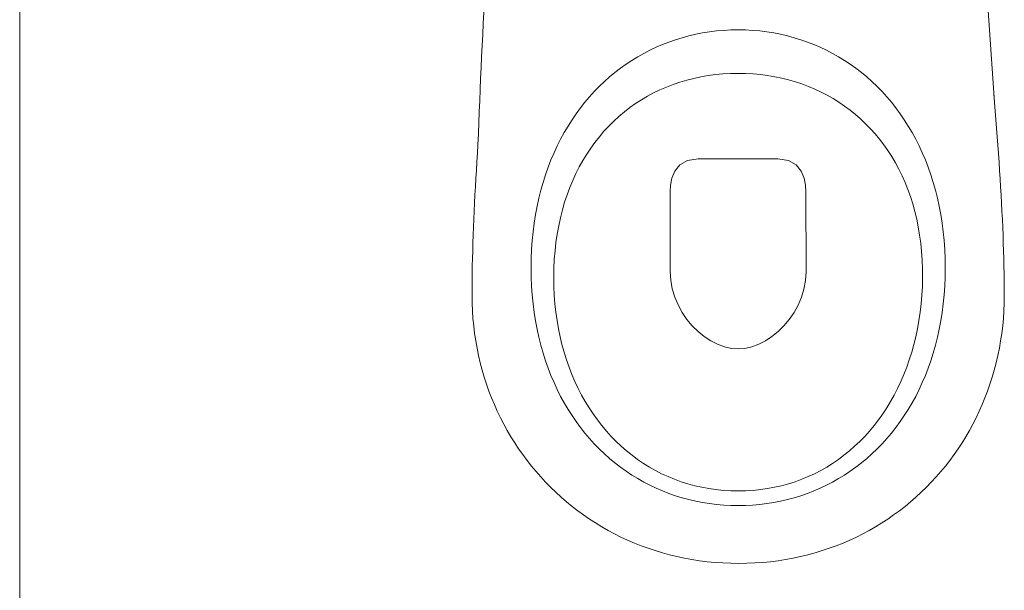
# Model space of a CAD drawing. Header units: inches. Extents: x 27484 to 71626, y -45113 to 39.
# Tile 230 of 256: x 34131 to 34198, y -22978 to -22939. Entities that reach past the tile are written whole.
import ezdxf

# ---------------------------------------------------------------- set-up
doc = ezdxf.new("R2010")
doc.units = ezdxf.units.IN
doc.header["$LTSCALE"] = 50
doc.header["$MEASUREMENT"] = 0
doc.layers.add('A-ARMATURA', color=45, linetype='Continuous', lineweight=5)
doc.layers.add('A-SCIANY', color=5, linetype='Continuous', lineweight=18)

# ---------------------------------------------------------------- blocks, each defined once
blk = doc.blocks.new('A$C04280096')
at = {"layer": 'A-ARMATURA'}
for p, q in [((-28.73, -312.16), (-33.34, -313.23)), ((-24.06, -311.25), (-28.73, -312.16)), ((-19.35, -310.5), (-24.06, -311.25)), ((-14.58, -309.92), (-19.35, -310.5)), ((-9.76, -309.5), (-14.58, -309.92)), ((-4.9, -309.25), (-9.76, -309.5)), ((0, -309.16), (-4.9, -309.25)), ((4.9, -309.25), (0, -309.16)), ((9.76, -309.5), (4.9, -309.25)), ((14.58, -309.92), (9.76, -309.5)), ((19.35, -310.5), (14.58, -309.92)), ((24.06, -311.25), (19.35, -310.5)), ((28.73, -312.16), (24.06, -311.25)), ((33.34, -313.23), (28.73, -312.16)), ((-51.17, -319.07), (-55.46, -320.92)), ((-46.81, -317.38), (-51.17, -319.07)), ((-42.38, -315.84), (-46.81, -317.38)), ((-37.89, -314.45), (-42.38, -315.84)), ((-33.34, -313.23), (-37.89, -314.45)), ((37.89, -314.45), (33.34, -313.23)), ((42.38, -315.84), (37.89, -314.45)), ((46.81, -317.38), (42.38, -315.84)), ((51.17, -319.07), (46.81, -317.38)), ((55.46, -320.92), (51.17, -319.07)), ((-63.82, -325.07), (-67.89, -327.36)), ((-59.68, -322.92), (-63.82, -325.07)), ((-55.46, -320.92), (-59.68, -322.92)), ((59.68, -322.92), (55.46, -320.92)), ((63.82, -325.07), (59.68, -322.92)), ((67.89, -327.36), (63.82, -325.07)), ((-75.77, -332.39), (-79.59, -335.12)), ((-71.87, -329.8), (-75.77, -332.39)), ((-67.89, -327.36), (-71.87, -329.8)), ((71.87, -329.8), (67.89, -327.36)), ((75.77, -332.39), (71.87, -329.8)), ((79.59, -335.12), (75.77, -332.39)), ((-83.31, -338), (-86.95, -341.01)), ((-79.59, -335.12), (-83.31, -338)), ((-15.02, -339.41), (-19.9, -340.03)), ((-10.08, -338.96), (-15.02, -339.41)), ((-5.07, -338.68), (-10.08, -338.96)), ((0, -338.59), (-5.07, -338.68)), ((5.19, -338.69), (0, -338.59)), ((10.32, -338.97), (5.19, -338.69)), ((15.37, -339.45), (10.32, -338.97)), ((20.35, -340.1), (15.37, -339.45)), ((83.31, -338), (79.59, -335.12)), ((86.95, -341.01), (83.31, -338)), ((-90.49, -344.16), (-93.93, -347.45)), ((-86.95, -341.01), (-90.49, -344.16)), ((-43.15, -345.76), (-47.56, -347.41)), ((-38.66, -344.28), (-43.15, -345.76)), ((-34.09, -342.96), (-38.66, -344.28)), ((-29.43, -341.81), (-34.09, -342.96)), ((-24.7, -340.84), (-29.43, -341.81)), ((-19.9, -340.03), (-24.7, -340.84)), ((25.25, -340.95), (20.35, -340.1)), ((30.07, -341.97), (25.25, -340.95)), ((34.81, -343.17), (30.07, -341.97)), ((39.46, -344.55), (34.81, -343.17)), ((44.03, -346.11), (39.46, -344.55)), ((48.5, -347.84), (44.03, -346.11)), ((90.49, -344.16), (86.95, -341.01)), ((93.93, -347.45), (90.49, -344.16)), ((-173.36, -358.21), (-172.87, -352.37)), ((-97.27, -350.88), (-100.5, -354.44)), ((-93.93, -347.45), (-97.27, -350.88)), ((-56.1, -351.2), (-60.22, -353.34)), ((-51.87, -349.23), (-56.1, -351.2)), ((-47.56, -347.41), (-51.87, -349.23)), ((52.88, -349.74), (48.5, -347.84)), ((57.15, -351.81), (52.88, -349.74)), ((61.33, -354.05), (57.15, -351.81)), ((97.27, -350.88), (93.93, -347.45)), ((100.5, -354.44), (97.27, -350.88)), ((-173.83, -364.03), (-173.36, -358.21)), ((-103.63, -358.14), (-106.66, -361.96)), ((-100.5, -354.44), (-103.63, -358.14)), ((-68.18, -358.09), (-72.01, -360.7)), ((-64.25, -355.64), (-68.18, -358.09)), ((-60.22, -353.34), (-64.25, -355.64)), ((65.4, -356.46), (61.33, -354.05)), ((69.37, -359.03), (65.4, -356.46)), ((73.22, -361.76), (69.37, -359.03)), ((103.63, -358.14), (100.5, -354.44)), ((106.66, -361.96), (103.63, -358.14)), ((-174.29, -369.84), (-173.83, -364.03)), ((-109.57, -365.92), (-112.36, -370)), ((-106.66, -361.96), (-109.57, -365.92)), ((-75.72, -363.46), (-79.33, -366.37)), ((-72.01, -360.7), (-75.72, -363.46)), ((76.96, -364.64), (73.22, -361.76)), ((80.59, -367.69), (76.96, -364.64)), ((109.57, -365.92), (106.66, -361.96)), ((112.36, -370), (109.57, -365.92)), ((-174.74, -375.62), (-174.29, -369.84)), ((-112.36, -370), (-115.04, -374.21)), ((-86.19, -372.63), (-89.45, -375.99)), ((-82.82, -369.43), (-86.19, -372.63)), ((-79.33, -366.37), (-82.82, -369.43)), ((84.09, -370.89), (80.59, -367.69)), ((87.47, -374.25), (84.09, -370.89)), ((115.04, -374.21), (112.36, -370)), ((-175.17, -381.39), (-174.74, -375.62)), ((-117.6, -378.55), (-120.03, -383.01)), ((-115.04, -374.21), (-117.6, -378.55)), ((-92.58, -379.48), (-95.59, -383.12)), ((-89.45, -375.99), (-92.58, -379.48)), ((90.73, -377.76), (87.47, -374.25)), ((93.86, -381.42), (90.73, -377.76)), ((117.6, -378.55), (115.04, -374.21)), ((120.03, -383.01), (117.6, -378.55)), ((-175.6, -387.13), (-175.17, -381.39)), ((-120.03, -383.01), (-122.34, -387.59)), ((-95.59, -383.12), (-98.46, -386.9)), ((96.85, -385.22), (93.86, -381.42)), ((99.71, -389.17), (96.85, -385.22)), ((122.34, -387.59), (120.03, -383.01)), ((-176, -392.84), (-175.6, -387.13)), ((-124.52, -392.3), (-126.57, -397.12)), ((-122.34, -387.59), (-124.52, -392.3)), ((-101.21, -390.81), (-103.82, -394.86)), ((-98.46, -386.9), (-101.21, -390.81)), ((102.43, -393.27), (99.71, -389.17)), ((124.52, -392.3), (122.34, -387.59)), ((126.57, -397.12), (124.52, -392.3)), ((175.96, -386.92), (176.34, -392.64)), ((176.34, -392.64), (176.7, -398.34)), ((-176.77, -404.18), (-176.4, -398.53)), ((-176.4, -398.53), (-176, -392.84)), ((-126.57, -397.12), (-128.49, -402.06)), ((-106.29, -399.05), (-108.62, -403.37)), ((-103.82, -394.86), (-106.29, -399.05)), ((-34.11, -397.56), (-39.28, -400.49)), ((-26.84, -396.45), (-34.11, -397.56)), ((-2.06, -396.45), (-26.84, -396.45)), ((26.95, -396.45), (-2.06, -396.45)), ((34.23, -397.56), (26.95, -396.45)), ((39.4, -400.49), (34.23, -397.56)), ((105.01, -397.5), (102.43, -393.27)), ((107.45, -401.88), (105.01, -397.5)), ((128.49, -402.06), (126.57, -397.12)), ((176.7, -398.34), (177.04, -404.01)), ((-177.13, -409.8), (-176.77, -404.18)), ((-128.49, -402.06), (-130.27, -407.12)), ((-108.62, -403.37), (-110.8, -407.82)), ((-42.7, -404.65), (-44.69, -409.42)), ((-39.28, -400.49), (-42.7, -404.65)), ((42.81, -404.62), (39.4, -400.49)), ((44.81, -409.36), (42.81, -404.62)), ((109.74, -406.39), (107.45, -401.88)), ((130.27, -407.12), (128.49, -402.06)), ((177.04, -404.01), (177.37, -409.64)), ((-177.47, -415.39), (-177.13, -409.8)), ((-131.9, -412.29), (-133.4, -417.57)), ((-130.27, -407.12), (-131.9, -412.29)), ((-112.84, -412.39), (-114.73, -417.1)), ((-110.8, -407.82), (-112.84, -412.39)), ((-44.69, -409.42), (-45.63, -414.21)), ((45.75, -414.09), (44.81, -409.36)), ((111.87, -411.04), (109.74, -406.39)), ((113.86, -415.82), (111.87, -411.04)), ((131.9, -412.29), (130.27, -407.12)), ((133.4, -417.57), (131.9, -412.29)), ((177.37, -409.64), (177.68, -415.24)), ((-177.79, -420.94), (-177.47, -415.39)), ((-133.4, -417.57), (-134.75, -422.97)), ((-114.73, -417.1), (-116.46, -421.93)), ((-45.84, -418.41), (-45.97, -472.78)), ((-45.63, -414.21), (-45.84, -418.41)), ((45.97, -418.21), (45.75, -414.09)), ((45.97, -472.5), (45.97, -418.21)), ((115.69, -420.74), (113.86, -415.82)), ((134.75, -422.97), (133.4, -417.57)), ((177.68, -415.24), (177.98, -420.8)), ((-178.1, -426.45), (-177.79, -420.94)), ((-134.75, -422.97), (-135.95, -428.48)), ((-116.46, -421.93), (-118.04, -426.88)), ((117.36, -425.78), (115.69, -420.74)), ((118.86, -430.95), (117.36, -425.78)), ((135.95, -428.48), (134.75, -422.97)), ((177.98, -420.8), (178.26, -426.32)), ((-178.64, -437.34), (-178.38, -431.91)), ((-178.38, -431.91), (-178.1, -426.45)), ((-135.95, -428.48), (-137, -434.1)), ((-119.46, -431.95), (-120.71, -437.15)), ((-118.04, -426.88), (-119.46, -431.95)), ((120.2, -436.25), (118.86, -430.95)), ((137, -434.1), (135.95, -428.48)), ((178.26, -426.32), (178.52, -431.8)), ((178.52, -431.8), (178.76, -437.24)), ((-178.89, -442.71), (-178.64, -437.34)), ((-137, -434.1), (-137.9, -439.82)), ((-120.71, -437.15), (-121.8, -442.46)), ((121.37, -441.67), (120.2, -436.25)), ((137.9, -439.82), (137, -434.1)), ((178.76, -437.24), (178.98, -442.63)), ((-179.1, -448.04), (-178.89, -442.71)), ((-138.64, -445.65), (-139.22, -451.58)), ((-137.9, -439.82), (-138.64, -445.65)), ((-121.8, -442.46), (-122.72, -447.88)), ((122.37, -447.21), (121.37, -441.67)), ((138.64, -445.65), (137.9, -439.82)), ((139.22, -451.58), (138.64, -445.65)), ((178.98, -442.63), (179.18, -447.97)), ((-179.3, -453.32), (-179.1, -448.04)), ((-139.22, -451.58), (-139.64, -457.62)), ((-122.72, -447.88), (-123.47, -453.42)), ((123.2, -452.88), (122.37, -447.21)), ((139.64, -457.62), (139.22, -451.58)), ((179.18, -447.97), (179.36, -453.26)), ((-179.62, -463.72), (-179.47, -458.55)), ((-179.47, -458.55), (-179.3, -453.32)), ((-139.64, -457.62), (-139.89, -463.76)), ((-124.05, -459.07), (-124.44, -464.83)), ((-123.47, -453.42), (-124.05, -459.07)), ((123.84, -458.66), (123.2, -452.88)), ((124.31, -464.55), (123.84, -458.66)), ((139.89, -463.76), (139.64, -457.62)), ((179.36, -453.26), (179.52, -458.49)), ((179.52, -458.49), (179.65, -463.67)), ((-179.74, -468.83), (-179.62, -463.72)), ((-139.89, -463.76), (-139.97, -469.99)), ((-124.44, -464.83), (-124.66, -470.71)), ((124.59, -470.56), (124.31, -464.55)), ((139.97, -469.99), (139.89, -463.76)), ((179.65, -463.67), (179.76, -468.8)), ((-179.84, -473.89), (-179.74, -468.83)), ((-139.97, -469.99), (-139.89, -476.23)), ((-139.97, -469.99), (-139.97, -469.99)), ((-124.66, -470.71), (-124.69, -476.68)), ((45.6, -478.45), (45.97, -472.5)), ((45.97, -472.5), (45.97, -472.5)), ((124.69, -476.68), (124.59, -470.56)), ((139.89, -476.23), (139.97, -469.99)), ((139.97, -469.99), (139.97, -469.99)), ((179.76, -468.8), (179.85, -473.86)), ((-179.95, -483.81), (-179.91, -478.88)), ((-179.91, -478.88), (-179.84, -473.89)), ((-139.89, -476.23), (-139.64, -482.37)), ((-124.69, -476.68), (-124.54, -482.67)), ((-124.69, -476.68), (-124.69, -476.68)), ((-45.97, -472.78), (-45.58, -478.69)), ((-45.58, -478.69), (-44.5, -484.45)), ((44.55, -484.25), (45.6, -478.45)), ((124.6, -482.67), (124.69, -476.68)), ((124.69, -476.68), (124.69, -476.68)), ((139.64, -482.37), (139.89, -476.23)), ((179.85, -473.86), (179.92, -478.86)), ((179.92, -478.86), (179.95, -483.8)), ((-179.97, -488.67), (-179.95, -483.81)), ((-139.64, -482.37), (-139.22, -488.41)), ((-124.54, -482.67), (-124.21, -488.57)), ((-44.5, -484.45), (-42.8, -490)), ((42.86, -489.83), (44.55, -484.25)), ((124.33, -488.57), (124.6, -482.67)), ((139.22, -488.41), (139.64, -482.37)), ((179.95, -483.8), (179.97, -488.67)), ((-179.9, -493.91), (-179.97, -488.67)), ((-139.22, -488.41), (-138.64, -494.34)), ((-124.21, -488.57), (-123.72, -494.38)), ((-42.8, -490), (-40.54, -495.31)), ((40.6, -495.17), (42.86, -489.83)), ((123.88, -494.38), (124.33, -488.57)), ((138.64, -494.34), (139.22, -488.41)), ((179.97, -488.67), (179.9, -493.91)), ((-179.69, -499.11), (-179.9, -493.91)), ((-179.34, -504.28), (-179.69, -499.11)), ((-138.64, -494.34), (-137.9, -500.17)), ((-123.72, -494.38), (-123.06, -500.1)), ((-40.54, -495.31), (-37.77, -500.33)), ((37.83, -500.22), (40.6, -495.17)), ((123.27, -500.1), (123.88, -494.38)), ((137.9, -500.17), (138.64, -494.34)), ((179.69, -499.11), (179.33, -504.28)), ((179.9, -493.91), (179.69, -499.11)), ((-178.86, -509.4), (-179.34, -504.28)), ((-137.9, -500.17), (-137, -505.89)), ((-137, -505.89), (-135.95, -511.51)), ((-123.06, -500.1), (-122.24, -505.72)), ((-122.24, -505.72), (-121.25, -511.25)), ((-37.77, -500.33), (-34.56, -505.01)), ((-34.56, -505.01), (-30.96, -509.31)), ((31.01, -509.24), (34.62, -504.92)), ((34.62, -504.92), (37.83, -500.22)), ((121.53, -511.25), (122.48, -505.72)), ((122.48, -505.72), (123.27, -500.1)), ((135.95, -511.51), (137, -505.89)), ((137, -505.89), (137.9, -500.17)), ((179.33, -504.28), (178.85, -509.4)), ((-178.24, -514.48), (-178.86, -509.4)), ((-135.95, -511.51), (-134.75, -517.02)), ((-121.25, -511.25), (-120.1, -516.68)), ((-30.96, -509.31), (-27.04, -513.18)), ((27.08, -513.13), (31.01, -509.24)), ((120.41, -516.68), (121.53, -511.25)), ((134.75, -517.02), (135.95, -511.51)), ((178.85, -509.4), (178.22, -514.48)), ((-177.49, -519.52), (-178.24, -514.48)), ((-134.75, -517.02), (-133.4, -522.41)), ((-120.1, -516.68), (-118.8, -522)), ((-27.04, -513.18), (-22.85, -516.58)), ((-22.85, -516.58), (-18.45, -519.47)), ((18.47, -519.45), (22.88, -516.55)), ((22.88, -516.55), (27.08, -513.13)), ((119.13, -522), (120.41, -516.68)), ((133.4, -522.41), (134.75, -517.02)), ((178.22, -514.48), (177.46, -519.52)), ((-176.61, -524.51), (-177.49, -519.52)), ((-175.6, -529.45), (-176.61, -524.51)), ((-133.4, -522.41), (-131.9, -527.7)), ((-118.8, -522), (-117.34, -527.21)), ((-18.45, -519.47), (-13.91, -521.79)), ((-13.91, -521.79), (-9.28, -523.5)), ((-9.28, -523.5), (-4.62, -524.57)), ((-4.62, -524.57), (0, -524.93)), ((0, -524.93), (4.62, -524.56)), ((4.62, -524.56), (9.29, -523.5)), ((9.29, -523.5), (13.92, -521.78)), ((13.92, -521.78), (18.47, -519.45)), ((117.69, -527.21), (119.13, -522)), ((131.9, -527.7), (133.4, -522.41)), ((176.57, -524.51), (175.55, -529.45)), ((177.46, -519.52), (176.57, -524.51)), ((-174.46, -534.34), (-175.6, -529.45)), ((-131.9, -527.7), (-130.27, -532.87)), ((-117.34, -527.21), (-115.73, -532.32)), ((-115.73, -532.32), (-113.97, -537.32)), ((114.35, -537.32), (116.1, -532.32)), ((116.1, -532.32), (117.69, -527.21)), ((130.27, -532.87), (131.9, -527.7)), ((175.55, -529.45), (174.4, -534.34)), ((-173.19, -539.18), (-174.46, -534.34)), ((-171.8, -543.97), (-173.19, -539.18)), ((-130.27, -532.87), (-128.49, -537.93)), ((-128.49, -537.93), (-126.57, -542.87)), ((-113.97, -537.32), (-112.07, -542.2)), ((112.46, -542.2), (114.35, -537.32)), ((126.57, -542.87), (128.49, -537.93)), ((128.49, -537.93), (130.27, -532.87)), ((173.12, -539.18), (171.72, -543.97)), ((174.4, -534.34), (173.12, -539.18)), ((-170.29, -548.7), (-171.8, -543.97)), ((-126.57, -542.87), (-124.52, -547.69)), ((-112.07, -542.2), (-110.02, -546.96)), ((110.41, -546.96), (112.46, -542.2)), ((124.52, -547.69), (126.57, -542.87)), ((171.72, -543.97), (170.19, -548.7)), ((-168.66, -553.37), (-170.29, -548.7)), ((-124.52, -547.69), (-122.34, -552.4)), ((-122.34, -552.4), (-120.03, -556.98)), ((-110.02, -546.96), (-107.83, -551.6)), ((-107.83, -551.6), (-105.51, -556.12)), ((105.9, -556.12), (108.23, -551.6)), ((108.23, -551.6), (110.41, -546.96)), ((120.03, -556.98), (122.34, -552.4)), ((122.34, -552.4), (124.52, -547.69)), ((170.19, -548.7), (168.54, -553.37)), ((-166.9, -557.98), (-168.66, -553.37)), ((-165.03, -562.53), (-166.9, -557.98)), ((-120.03, -556.98), (-117.6, -561.44)), ((-105.51, -556.12), (-103.04, -560.51)), ((103.43, -560.51), (105.9, -556.12)), ((117.6, -561.44), (120.03, -556.98)), ((166.77, -557.98), (164.88, -562.53)), ((168.54, -553.37), (166.77, -557.98)), ((-163.04, -567.01), (-165.03, -562.53)), ((-117.6, -561.44), (-115.04, -565.77)), ((-115.04, -565.77), (-112.36, -569.99)), ((-103.04, -560.51), (-100.45, -564.77)), ((-100.45, -564.77), (-97.72, -568.9)), ((98.09, -568.9), (100.83, -564.77)), ((100.83, -564.77), (103.43, -560.51)), ((112.36, -569.99), (115.04, -565.77)), ((115.04, -565.77), (117.6, -561.44)), ((164.88, -562.53), (162.87, -567.01)), ((-160.93, -571.42), (-163.04, -567.01)), ((-158.71, -575.77), (-160.93, -571.42)), ((-112.36, -569.99), (-109.57, -574.07)), ((-97.72, -568.9), (-94.87, -572.9)), ((95.23, -572.9), (98.09, -568.9)), ((109.57, -574.07), (112.36, -569.99)), ((160.75, -571.42), (158.51, -575.77)), ((162.87, -567.01), (160.75, -571.42)), ((-156.38, -580.05), (-158.71, -575.77)), ((-109.57, -574.07), (-106.66, -578.03)), ((-106.66, -578.03), (-103.63, -581.85)), ((-94.87, -572.9), (-91.89, -576.75)), ((-91.89, -576.75), (-88.79, -580.47)), ((89.12, -580.47), (92.23, -576.75)), ((92.23, -576.75), (95.23, -572.9)), ((103.63, -581.85), (106.66, -578.03)), ((106.66, -578.03), (109.57, -574.07)), ((158.51, -575.77), (156.16, -580.05)), ((-153.94, -584.25), (-156.38, -580.05)), ((-151.39, -588.38), (-153.94, -584.25)), ((-103.63, -581.85), (-100.5, -585.55)), ((-100.5, -585.55), (-97.27, -589.11)), ((-88.79, -580.47), (-85.56, -584.04)), ((-85.56, -584.04), (-82.22, -587.47)), ((82.52, -587.47), (85.88, -584.04)), ((85.88, -584.04), (89.12, -580.47)), ((97.27, -589.11), (100.5, -585.55)), ((100.5, -585.55), (103.63, -581.85)), ((153.69, -584.25), (151.12, -588.38)), ((156.16, -580.05), (153.69, -584.25)), ((-148.73, -592.43), (-151.39, -588.38)), ((-145.96, -596.41), (-148.73, -592.43)), ((-97.27, -589.11), (-93.93, -592.53)), ((-93.93, -592.53), (-90.49, -595.82)), ((-82.22, -587.47), (-78.77, -590.75)), ((-78.77, -590.75), (-75.2, -593.87)), ((75.46, -593.87), (79.05, -590.75)), ((79.05, -590.75), (82.52, -587.47)), ((90.49, -595.82), (93.93, -592.53)), ((93.93, -592.53), (97.27, -589.11)), ((148.44, -592.43), (145.66, -596.41)), ((151.12, -588.38), (148.44, -592.43)), ((-143.09, -600.3), (-145.96, -596.41)), ((-90.49, -595.82), (-86.95, -598.98)), ((-86.95, -598.98), (-83.31, -601.99)), ((-75.2, -593.87), (-71.53, -596.84)), ((-71.53, -596.84), (-67.75, -599.66)), ((67.96, -599.66), (71.77, -596.84)), ((71.77, -596.84), (75.46, -593.87)), ((83.31, -601.99), (86.95, -598.98)), ((86.95, -598.98), (90.49, -595.82)), ((145.66, -596.41), (142.77, -600.3)), ((-140.12, -604.11), (-143.09, -600.3)), ((-137.05, -607.83), (-140.12, -604.11)), ((-83.31, -601.99), (-79.59, -604.86)), ((-79.59, -604.86), (-75.77, -607.6)), ((-67.75, -599.66), (-63.86, -602.31)), ((-63.86, -602.31), (-59.87, -604.8)), ((-59.87, -604.8), (-55.79, -607.12)), ((55.94, -607.12), (60.05, -604.8)), ((60.05, -604.8), (64.06, -602.31)), ((64.06, -602.31), (67.96, -599.66)), ((75.77, -607.6), (79.59, -604.86)), ((79.59, -604.86), (83.31, -601.99)), ((139.77, -604.11), (136.68, -607.83)), ((142.77, -600.3), (139.77, -604.11)), ((-133.88, -611.47), (-137.05, -607.83)), ((-130.61, -615.02), (-133.88, -611.47)), ((-75.77, -607.6), (-71.87, -610.18)), ((-71.87, -610.18), (-67.89, -612.63)), ((-55.79, -607.12), (-51.6, -609.27)), ((-51.6, -609.27), (-47.33, -611.25)), ((-47.33, -611.25), (-42.96, -613.06)), ((43.06, -613.06), (47.44, -611.25)), ((47.44, -611.25), (51.74, -609.27)), ((51.74, -609.27), (55.94, -607.12)), ((67.89, -612.63), (71.87, -610.18)), ((71.87, -610.18), (75.77, -607.6)), ((133.49, -611.47), (130.19, -615.02)), ((136.68, -607.83), (133.49, -611.47)), ((-127.25, -618.47), (-130.61, -615.02)), ((-123.79, -621.84), (-127.25, -618.47)), ((-67.89, -612.63), (-63.82, -614.92)), ((-63.82, -614.92), (-59.68, -617.07)), ((-59.68, -617.07), (-55.46, -619.07)), ((-55.46, -619.07), (-51.17, -620.92)), ((-42.96, -613.06), (-38.51, -614.68)), ((-38.51, -614.68), (-33.96, -616.13)), ((-33.96, -616.13), (-29.34, -617.39)), ((-29.34, -617.39), (-24.64, -618.47)), ((-24.64, -618.47), (-19.85, -619.36)), ((19.88, -619.36), (24.67, -618.47)), ((24.67, -618.47), (29.39, -617.39)), ((29.39, -617.39), (34.03, -616.13)), ((34.03, -616.13), (38.58, -614.68)), ((38.58, -614.68), (43.06, -613.06)), ((51.17, -620.92), (55.46, -619.07)), ((55.46, -619.07), (59.68, -617.07)), ((59.68, -617.07), (63.82, -614.92)), ((63.82, -614.92), (67.89, -612.63)), ((126.81, -618.47), (123.32, -621.84)), ((130.19, -615.02), (126.81, -618.47)), ((-120.23, -625.1), (-123.79, -621.84)), ((-116.59, -628.27), (-120.23, -625.1)), ((-51.17, -620.92), (-46.81, -622.61)), ((-46.81, -622.61), (-42.38, -624.15)), ((-42.38, -624.15), (-37.89, -625.53)), ((-37.89, -625.53), (-33.34, -626.76)), ((-19.85, -619.36), (-15, -620.05)), ((-15, -620.05), (-10.07, -620.55)), ((-10.07, -620.55), (-5.07, -620.85)), ((-5.07, -620.85), (0, -620.96)), ((0, -620.96), (5.07, -620.85)), ((0, -620.96), (0, -620.96)), ((5.07, -620.85), (10.07, -620.55)), ((10.07, -620.55), (15.01, -620.05)), ((15.01, -620.05), (19.88, -619.36)), ((33.34, -626.76), (37.89, -625.53)), ((37.89, -625.53), (42.38, -624.15)), ((42.38, -624.15), (46.81, -622.61)), ((46.81, -622.61), (51.17, -620.92)), ((119.75, -625.1), (116.08, -628.27)), ((123.32, -621.84), (119.75, -625.1)), ((-112.85, -631.35), (-116.59, -628.27)), ((-109.03, -634.32), (-112.85, -631.35)), ((-33.34, -626.76), (-28.73, -627.83)), ((-28.73, -627.83), (-24.06, -628.74)), ((-24.06, -628.74), (-19.35, -629.49)), ((-19.35, -629.49), (-14.58, -630.07)), ((-14.58, -630.07), (-9.76, -630.49)), ((-9.76, -630.49), (-4.9, -630.74)), ((-4.9, -630.74), (0, -630.82)), ((0, -630.82), (4.9, -630.74)), ((0, -630.82), (0, -630.82)), ((4.9, -630.74), (9.76, -630.49)), ((9.76, -630.49), (14.58, -630.07)), ((14.58, -630.07), (19.35, -629.49)), ((19.35, -629.49), (24.06, -628.74)), ((24.06, -628.74), (28.73, -627.83)), ((28.73, -627.83), (33.34, -626.76)), ((112.33, -631.35), (108.48, -634.32)), ((116.08, -628.27), (112.33, -631.35)), ((-105.12, -637.18), (-109.03, -634.32)), ((-101.13, -639.94), (-105.12, -637.18)), ((104.55, -637.18), (100.53, -639.94)), ((108.48, -634.32), (104.55, -637.18)), ((-97.05, -642.6), (-101.13, -639.94)), ((-92.89, -645.14), (-97.05, -642.6)), ((-88.65, -647.58), (-92.89, -645.14)), ((92.26, -645.14), (88, -647.58)), ((96.44, -642.6), (92.26, -645.14)), ((100.53, -639.94), (96.44, -642.6)), ((-84.33, -649.89), (-88.65, -647.58)), ((-79.94, -652.1), (-84.33, -649.89)), ((-75.47, -654.18), (-79.94, -652.1)), ((79.25, -652.1), (74.76, -654.18)), ((83.66, -649.89), (79.25, -652.1)), ((88, -647.58), (83.66, -649.89)), ((-70.92, -656.15), (-75.47, -654.18)), ((-66.31, -657.99), (-70.92, -656.15)), ((-61.62, -659.71), (-66.31, -657.99)), ((65.56, -657.99), (60.86, -659.71)), ((70.2, -656.15), (65.56, -657.99)), ((74.76, -654.18), (70.2, -656.15)), ((-56.86, -661.31), (-61.62, -659.71)), ((-52.04, -662.77), (-56.86, -661.31)), ((-47.15, -664.11), (-52.04, -662.77)), ((-42.19, -665.32), (-47.15, -664.11)), ((-37.17, -666.39), (-42.19, -665.32)), ((41.38, -665.32), (36.35, -666.39)), ((46.35, -664.11), (41.38, -665.32)), ((51.25, -662.77), (46.35, -664.11)), ((56.09, -661.31), (51.25, -662.77)), ((60.86, -659.71), (56.09, -661.31)), ((-32.1, -667.32), (-37.17, -666.39)), ((-26.96, -668.12), (-32.1, -667.32)), ((-21.76, -668.77), (-26.96, -668.12)), ((-16.51, -669.29), (-21.76, -668.77)), ((-11.2, -669.66), (-16.51, -669.29)), ((-5.84, -669.88), (-11.2, -669.66)), ((-0.43, -669.95), (-5.84, -669.88)), ((4.98, -669.88), (-0.43, -669.95)), ((10.35, -669.66), (4.98, -669.88)), ((15.66, -669.29), (10.35, -669.66)), ((20.92, -668.77), (15.66, -669.29)), ((26.12, -668.12), (20.92, -668.77)), ((31.26, -667.32), (26.12, -668.12)), ((36.35, -666.39), (31.26, -667.32))]:
    blk.add_line(p, q, dxfattribs=at)
at = {"layer": 'A-ARMATURA', "linetype": 'Continuous'}
for centre, radius, start, end in [((-8576.26, 264.4), 8425.94, 355.762455, 357.188478), ((-5010.96, -574.67), 5190.32, 2.07305, 4.71198)]:
    blk.add_arc(centre, radius, start, end, dxfattribs=at)
blk = doc.blocks.new('A$C6D4569AD')
at = {"layer": 'A-ARMATURA', "xscale": -0.09999999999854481, "yscale": 0.1000000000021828, "zscale": 0.1, "rotation": 270}
blk.add_blockref('A$C04280096', (15.03, 0), dxfattribs=at)

msp = doc.modelspace()

# ---------------------------------------------------------------- linework, layer by layer
at = {"layer": 'A-SCIANY', "color": 2, "ltscale": 3}
msp.add_line((34131.48246, -23048.96968), (34131.48246, -22908.96968), dxfattribs=at)

# ---------------------------------------------------------------- block references
at = {"layer": 'A-ARMATURA', "lineweight": -3, "rotation": 90}
msp.add_blockref('A$C6D4569AD', (34180.0663, -22923.99927), dxfattribs=at)

doc.saveas('drawing.dxf')
